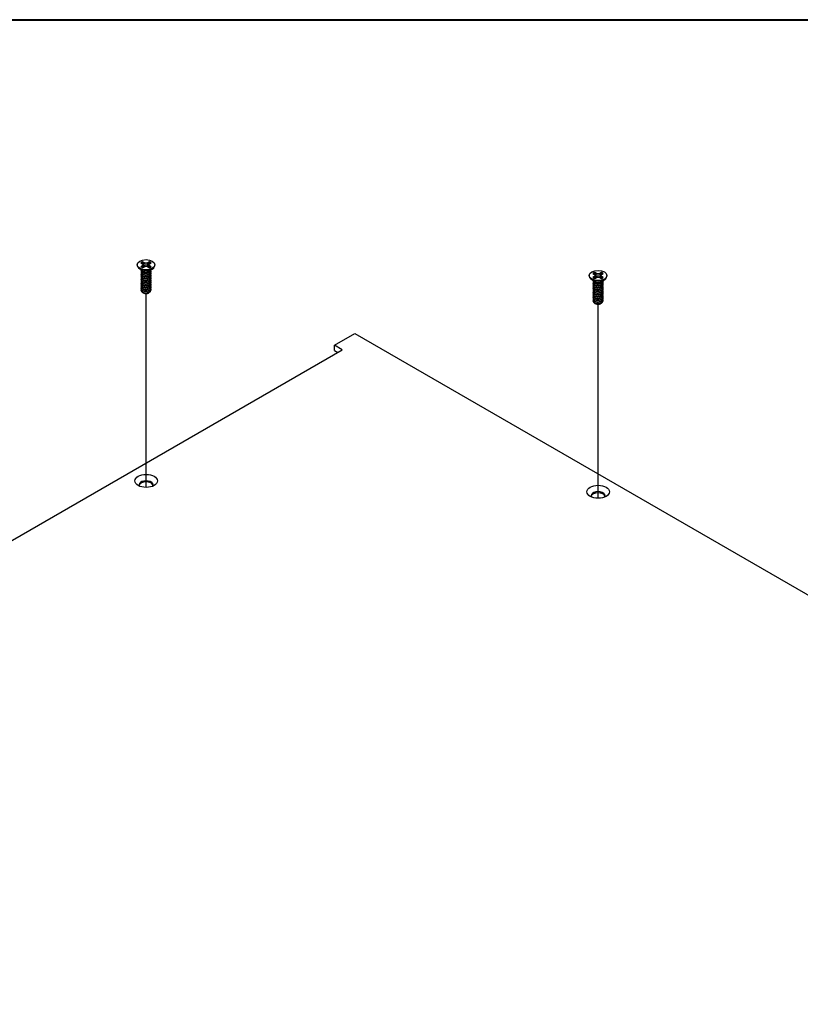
# Model space of a CAD drawing. Header units: millimetres. Extents: x 64 to 1798, y 64 to 1375.
# Tile 59 of 60: x 1439 to 1619, y 1148 to 1375. Entities that reach past the tile are written whole.
import ezdxf

# ---------------------------------------------------------------- set-up
doc = ezdxf.new("R2010")
doc.units = ezdxf.units.MM
doc.header["$LTSCALE"] = 6.666667
for name, color, linetype, lineweight in [('Border (ANSI)', 7, 'Continuous', 40), ('Tweak Trail (ANSI)', 7, 'Continuous', 25), ('Visible (ANSI)', 7, 'Continuous', 25)]:
    doc.layers.add(name, color=color, linetype=linetype, lineweight=lineweight)

# ---------------------------------------------------------------- blocks, each defined once
blk = doc.blocks.new('Borders Default Border')
at = {"layer": 'Border (ANSI)', "flags": 128}
blk.add_lwpolyline([(9.652, 9.652), (9.652, 206.248), (269.748, 206.248), (269.748, 9.652), (9.652, 9.652)], dxfattribs=at)

msp = doc.modelspace()

# ---------------------------------------------------------------- linework, layer by layer
at = {"layer": 'Tweak Trail (ANSI)'}
for p, q in [((1467.8832, 1267.3127), (1467.8832, 1311.9293)), ((1571.9823, 1264.8241), (1571.9823, 1309.4406))]:
    msp.add_line(p, q, dxfattribs=at)
at = {"layer": 'Visible (ANSI)'}
for p, q in [((1467.4887, 1319.0511), (1467.0928, 1319.2797)), ((1468.6764, 1319.2797), (1468.2805, 1319.0511)), ((1465.8526, 1318.588), (1465.8526, 1318.4735)), ((1466.9871, 1317.2299), (1466.2818, 1317.7524)), ((1466.6867, 1319.0452), (1467.0826, 1318.8166)), ((1467.0826, 1318.3595), (1466.6867, 1318.1309)), ((1466.7467, 1317.1888), (1466.7467, 1317.2406)), ((1466.7467, 1316.774), (1466.7467, 1316.8258)), ((1467.1828, 1316.9525), (1467.08, 1317.0119)), ((1467.0826, 1318.8166), (1467.2466, 1318.588)), ((1467.2466, 1318.588), (1467.0826, 1318.3595)), ((1467.1218, 1317.9131), (1467.0826, 1318.3595)), ((1467.0928, 1317.8964), (1467.4887, 1318.125)), ((1467.3121, 1318.023), (1467.2466, 1318.588)), ((1467.4513, 1318.4016), (1467.4887, 1319.0511)), ((1467.8846, 1318.9564), (1467.4887, 1319.0511)), ((1467.4887, 1318.125), (1467.8846, 1318.2197)), ((1468.2805, 1319.0511), (1467.8846, 1318.9564)), ((1467.8846, 1318.2197), (1467.8846, 1318.9564)), ((1467.8846, 1318.2197), (1468.2805, 1318.125)), ((1468.318, 1318.4016), (1468.2805, 1319.0511)), ((1468.2805, 1318.125), (1468.6764, 1317.8964)), ((1468.4571, 1318.023), (1468.5227, 1318.588)), ((1468.5227, 1318.588), (1468.6867, 1318.8166)), ((1468.6867, 1318.3595), (1468.5227, 1318.588)), ((1468.6442, 1316.9859), (1468.6892, 1317.0119)), ((1468.6475, 1317.9131), (1468.6867, 1318.3595)), ((1468.6867, 1318.8166), (1469.0825, 1319.0452)), ((1469.0825, 1318.1309), (1468.6867, 1318.3595)), ((1468.7822, 1317.2299), (1469.4874, 1317.7524)), ((1469.0225, 1317.3962), (1469.0225, 1317.408)), ((1469.0225, 1316.9814), (1469.0225, 1317.0332)), ((1469.9166, 1318.588), (1469.9166, 1318.4735)), ((1466.7467, 1316.3592), (1466.7467, 1316.4111)), ((1466.7467, 1315.9444), (1466.7467, 1315.9963)), ((1466.7467, 1315.5296), (1466.7467, 1315.5815)), ((1466.7467, 1315.1149), (1466.7467, 1315.1667)), ((1466.7467, 1314.7001), (1466.7467, 1314.7519)), ((1469.0225, 1316.5666), (1469.0225, 1316.6184)), ((1469.0225, 1316.1518), (1469.0225, 1316.2037)), ((1469.0225, 1315.737), (1469.0225, 1315.7889)), ((1469.0225, 1315.3223), (1469.0225, 1315.3741)), ((1469.0225, 1314.9075), (1469.0225, 1314.9593)), ((1469.0225, 1314.4927), (1469.0225, 1314.5445)), ((1569.9517, 1316.0994), (1569.9517, 1315.9848)), ((1571.0862, 1314.7412), (1570.381, 1315.2637)), ((1570.7858, 1316.5565), (1571.1817, 1316.3279)), ((1571.1817, 1315.8708), (1570.7858, 1315.6422)), ((1570.8458, 1314.7001), (1570.8458, 1314.7519)), ((1571.1817, 1316.3279), (1571.3457, 1316.0994)), ((1571.3457, 1316.0994), (1571.1817, 1315.8708)), ((1571.2209, 1315.4244), (1571.1817, 1315.8708)), ((1571.5879, 1316.5624), (1571.192, 1316.791)), ((1571.192, 1315.4077), (1571.5879, 1315.6363)), ((1571.4112, 1315.5343), (1571.3457, 1316.0994)), ((1571.5504, 1315.913), (1571.5879, 1316.5624)), ((1571.9837, 1316.4677), (1571.5879, 1316.5624)), ((1571.5879, 1315.6363), (1571.9837, 1315.731)), ((1572.3796, 1316.5624), (1571.9837, 1316.4677)), ((1571.9837, 1315.731), (1571.9837, 1316.4677)), ((1571.9837, 1315.731), (1572.3796, 1315.6363)), ((1572.7755, 1316.791), (1572.3796, 1316.5624)), ((1572.4171, 1315.913), (1572.3796, 1316.5624)), ((1572.3796, 1315.6363), (1572.7755, 1315.4077)), ((1572.5563, 1315.5343), (1572.6218, 1316.0994)), ((1572.6218, 1316.0994), (1572.7858, 1316.3279)), ((1572.7858, 1315.8708), (1572.6218, 1316.0994)), ((1572.7466, 1315.4244), (1572.7858, 1315.8708)), ((1572.7858, 1316.3279), (1573.1817, 1316.5565)), ((1573.1817, 1315.6422), (1572.7858, 1315.8708)), ((1572.8813, 1314.7412), (1573.5865, 1315.2637)), ((1573.1217, 1314.9075), (1573.1217, 1314.9193)), ((1573.1217, 1314.4927), (1573.1217, 1314.5445)), ((1574.0157, 1316.0994), (1574.0157, 1315.9848)), ((1466.7467, 1314.2853), (1466.7467, 1314.3372)), ((1466.7467, 1313.8705), (1466.7467, 1313.9224)), ((1466.7467, 1313.4557), (1466.7467, 1313.5076)), ((1466.7467, 1313.041), (1466.7467, 1313.0928)), ((1466.7467, 1312.6774), (1466.7467, 1312.678)), ((1469.0225, 1314.0779), (1469.0225, 1314.1298)), ((1469.0225, 1313.6631), (1469.0225, 1313.715)), ((1469.0225, 1313.2484), (1469.0225, 1313.3002)), ((1469.0225, 1312.8336), (1469.0225, 1312.8854)), ((1570.8458, 1314.2853), (1570.8458, 1314.3372)), ((1570.8458, 1313.8705), (1570.8458, 1313.9224)), ((1570.8458, 1313.4557), (1570.8458, 1313.5076)), ((1570.8458, 1313.041), (1570.8458, 1313.0928)), ((1570.8458, 1312.6262), (1570.8458, 1312.678)), ((1571.282, 1314.4638), (1571.1791, 1314.5232)), ((1572.7433, 1314.4972), (1572.7884, 1314.5232)), ((1573.1217, 1314.0779), (1573.1217, 1314.1298)), ((1573.1217, 1313.6631), (1573.1217, 1313.715)), ((1573.1217, 1313.2484), (1573.1217, 1313.3002)), ((1573.1217, 1312.8336), (1573.1217, 1312.8854)), ((1573.1217, 1312.4188), (1573.1217, 1312.4706)), ((1467.3494, 1312.0573), (1467.2822, 1312.0961)), ((1468.4198, 1312.0573), (1468.5448, 1312.1295)), ((1570.8458, 1312.2114), (1570.8458, 1312.2633)), ((1570.8458, 1311.7966), (1570.8458, 1311.8485)), ((1570.8458, 1311.3818), (1570.8458, 1311.4337)), ((1570.8458, 1310.9671), (1570.8458, 1311.0189)), ((1570.8458, 1310.5523), (1570.8458, 1310.6041)), ((1570.8458, 1310.1887), (1570.8458, 1310.1893)), ((1573.1217, 1312.004), (1573.1217, 1312.0559)), ((1573.1217, 1311.5892), (1573.1217, 1311.6411)), ((1573.1217, 1311.1745), (1573.1217, 1311.2263)), ((1573.1217, 1310.7597), (1573.1217, 1310.8115)), ((1573.1217, 1310.3449), (1573.1217, 1310.3967)), ((1571.4485, 1309.5686), (1571.3813, 1309.6074)), ((1572.519, 1309.5686), (1572.6439, 1309.6408)), ((1511.2413, 1300.0349), (1515.9829, 1302.7725)), ((1515.9829, 1302.7725), (1750.0586, 1167.6288)), ((1214.4474, 1126.607), (1513.0373, 1298.998)), ((1513.0373, 1298.998), (1511.2413, 1300.0349)), ((1511.2413, 1298.8569), (1511.2413, 1300.0349)), ((1511.2413, 1298.8569), (1512.0172, 1298.409))]:
    msp.add_line(p, q, dxfattribs=at)
for centre, major_axis in [((1467.8846, 1318.588), (-2.032, 0)), ((1571.9837, 1316.0994), (-2.032, 0)), ((1467.8846, 1268.8144), (2.601, 0)), ((1571.9837, 1266.3257), (2.601, 0))]:
    msp.add_ellipse(centre, major_axis=major_axis, ratio=0.57735027, dxfattribs=at)
for centre, major_axis, start_param, end_param in [((1467.8846, 1318.588), (-1.4359, 0), 5.29642922, 5.69914506), ((1467.8846, 1318.4743), (1.3986, 0), 2.15828086, 2.46214233), ((1467.8846, 1318.4743), (1.3986, 0), 0.67945032, 0.98331179), ((1467.8846, 1318.588), (-1.4359, 0), 3.7256329, 4.12834874), ((1467.8846, 1318.4735), (2.032, 0), 3.14159265, 6.28318531), ((1467.8846, 1318.588), (1.4359, 0), 3.7256329, 4.12834874), ((1467.8846, 1317.4764), (-1.1379, 0), 0.11253944, 3.02905321), ((1467.8846, 1317.6337), (-1.1379, 0), 0.66197837, 2.47961428), ((1467.8846, 1318.588), (1.4359, 0), 5.29642922, 5.69914506), ((1571.9837, 1315.9848), (2.032, 0), 3.14159263, 6.28318531), ((1571.9837, 1316.0994), (-1.4359, 0), 5.29642922, 5.69914506), ((1571.9837, 1316.0994), (1.4359, 0), 3.7256329, 4.12834874), ((1571.9837, 1314.9877), (-1.1379, 0), 0.11253944, 3.02905321), ((1571.9837, 1315.9856), (1.3986, 0), 2.15828086, 2.46214233), ((1571.9837, 1315.1451), (-1.1379, 0), 0.66197837, 2.47961428), ((1571.9837, 1315.9856), (1.3986, 0), 0.67945032, 0.98331179), ((1571.9837, 1316.0994), (-1.4359, 0), 3.7256329, 4.12834874), ((1571.9837, 1316.0994), (1.4359, 0), 5.29642922, 5.69914506), ((1467.8846, 1312.6774), (-1.1379, 0), 0, 0.78539816), ((1467.8846, 1312.3663), (-0.7569, 0), 0.78539816, 2.35619449), ((1571.9837, 1310.1887), (-1.1379, 0), 0, 0.78539816), ((1571.9837, 1309.8777), (-0.7569, 0), 0.78539816, 2.35619449), ((1467.8846, 1267.8983), (1.6256, 0), 5.96691699, 9.74104627), ((1467.8846, 1267.6364), (1.6256, 0), 0.13995372, 3.00163893), ((1571.9837, 1265.4096), (1.6256, 0), 5.96691699, 9.74104627), ((1571.9837, 1265.1478), (1.6256, 0), 0.13995372, 3.00163893)]:
    msp.add_ellipse(centre, major_axis=major_axis, ratio=0.57735027, start_param=start_param, end_param=end_param, dxfattribs=at)
for points, weights in [([(1467.1094, 1319.1464), (1467.1012, 1319.2122), (1467.0928, 1319.2797)], [1.01218915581, 1.01172679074, 1.01110160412]), ([(1467.1094, 1319.1464), (1467.3213, 1318.6837), (1467.4513, 1318.4016)], [1.53696783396, 1.9683578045, 2.37346205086]), ([(1468.318, 1318.4016), (1468.448, 1318.6837), (1468.6598, 1319.1464)], [2.37346205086, 1.9683578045, 1.53696783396]), ([(1468.6598, 1319.1464), (1468.668, 1319.2122), (1468.6764, 1319.2797)], [1.01218915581, 1.01172679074, 1.01110160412]), ([(1467.4513, 1318.4016), (1467.5688, 1318.2616), (1467.6603, 1318.166)], [2.07391766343, 2.27571812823, 2.43161931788]), ([(1468.109, 1318.166), (1468.2004, 1318.2616), (1468.318, 1318.4016)], [2.43161931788, 2.27571812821, 2.07391766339]), ([(1468.6892, 1316.931), (1468.9959, 1317.1308), (1469.0207, 1317.4066)], [1, 0.907347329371, 0.942846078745]), ([(1468.6892, 1316.8791), (1469.0225, 1317.0964), (1469.0225, 1317.3962)], [1, 0.900099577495, 0.949184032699]), ([(1468.6892, 1316.5162), (1469.1493, 1316.8161), (1468.9862, 1317.2141)], [1, 0.867144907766, 0.997779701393]), ([(1468.6892, 1316.4644), (1469.0225, 1316.6816), (1469.0225, 1316.9814)], [1, 0.900099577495, 0.949184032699]), ([(1468.6892, 1316.1014), (1469.1493, 1316.4013), (1468.9862, 1316.7993)], [1, 0.867144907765, 0.997779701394]), ([(1468.6892, 1316.0496), (1469.0225, 1316.2668), (1469.0225, 1316.5666)], [1, 0.900099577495, 0.949184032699]), ([(1468.6892, 1315.6867), (1469.1493, 1315.9865), (1468.9862, 1316.3846)], [1, 0.867144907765, 0.997779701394]), ([(1468.6892, 1315.6348), (1469.0225, 1315.852), (1469.0225, 1316.1518)], [1, 0.900099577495, 0.949184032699]), ([(1468.6892, 1315.2719), (1469.1493, 1315.5717), (1468.9862, 1315.9698)], [1, 0.867144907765, 0.997779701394]), ([(1468.6892, 1315.22), (1469.0225, 1315.4372), (1469.0225, 1315.737)], [1, 0.900099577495, 0.949184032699]), ([(1468.6892, 1314.8571), (1469.1493, 1315.1569), (1468.9862, 1315.555)], [1, 0.867144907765, 0.997779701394]), ([(1468.6892, 1314.8052), (1469.0225, 1315.0225), (1469.0225, 1315.3223)], [1, 0.900099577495, 0.949184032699]), ([(1468.6892, 1314.4423), (1469.1493, 1314.7422), (1468.9862, 1315.1402)], [1, 0.867144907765, 0.997779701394]), ([(1468.6892, 1314.3905), (1469.0225, 1314.6077), (1469.0225, 1314.9075)], [1, 0.900099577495, 0.949184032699]), ([(1468.6892, 1314.0275), (1469.1493, 1314.3274), (1468.9862, 1314.7254)], [1, 0.867144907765, 0.997779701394]), ([(1571.2085, 1316.6577), (1571.2004, 1316.7235), (1571.192, 1316.791)], [1.01218915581, 1.01172679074, 1.01110160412]), ([(1571.2085, 1316.6577), (1571.4204, 1316.195), (1571.5504, 1315.913)], [1.53696783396, 1.9683578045, 2.37346205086]), ([(1571.5504, 1315.913), (1571.668, 1315.7729), (1571.7594, 1315.6773)], [2.07391766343, 2.27571812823, 2.43161931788]), ([(1572.2081, 1315.6773), (1572.2995, 1315.7729), (1572.4171, 1315.913)], [2.43161931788, 2.27571812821, 2.07391766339]), ([(1572.4171, 1315.913), (1572.5471, 1316.195), (1572.759, 1316.6577)], [2.37346205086, 1.9683578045, 1.53696783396]), ([(1572.759, 1316.6577), (1572.7671, 1316.7235), (1572.7755, 1316.791)], [1.01218915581, 1.01172679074, 1.01110160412]), ([(1572.7884, 1314.4423), (1573.095, 1314.6422), (1573.1198, 1314.9179)], [1, 0.907347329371, 0.942846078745]), ([(1572.7884, 1314.3905), (1573.1217, 1314.6077), (1573.1217, 1314.9075)], [1, 0.900099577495, 0.949184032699]), ([(1572.7884, 1314.0275), (1573.2485, 1314.3274), (1573.0853, 1314.7254)], [1, 0.867144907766, 0.997779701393]), ([(1468.6892, 1313.9757), (1469.0225, 1314.1929), (1469.0225, 1314.4927)], [1, 0.900099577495, 0.949184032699]), ([(1468.6892, 1313.6128), (1469.1493, 1313.9126), (1468.9862, 1314.3107)], [1, 0.867144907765, 0.997779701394]), ([(1468.6892, 1313.5609), (1469.0225, 1313.7781), (1469.0225, 1314.0779)], [1, 0.900099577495, 0.949184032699]), ([(1468.6892, 1313.198), (1469.1493, 1313.4978), (1468.9862, 1313.8959)], [1, 0.867144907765, 0.997779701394]), ([(1468.6892, 1313.1461), (1469.0225, 1313.3633), (1469.0225, 1313.6631)], [1, 0.900099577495, 0.949184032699]), ([(1468.6892, 1312.7832), (1469.1493, 1313.083), (1468.9862, 1313.4811)], [1, 0.867144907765, 0.997779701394]), ([(1468.6892, 1312.7313), (1469.0225, 1312.9486), (1469.0225, 1313.2484)], [1, 0.900099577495, 0.949184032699]), ([(1468.6892, 1312.3684), (1469.1493, 1312.6683), (1468.9862, 1313.0663)], [1, 0.867144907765, 0.997779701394]), ([(1468.6892, 1312.3166), (1469.0225, 1312.5338), (1469.0225, 1312.8336)], [1, 0.900099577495, 0.949184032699]), ([(1572.7884, 1313.9757), (1573.1217, 1314.1929), (1573.1217, 1314.4927)], [1, 0.900099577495, 0.949184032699]), ([(1572.7884, 1313.6128), (1573.2485, 1313.9126), (1573.0853, 1314.3107)], [1, 0.867144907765, 0.997779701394]), ([(1572.7884, 1313.5609), (1573.1217, 1313.7781), (1573.1217, 1314.0779)], [1, 0.900099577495, 0.949184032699]), ([(1572.7884, 1313.198), (1573.2485, 1313.4978), (1573.0853, 1313.8959)], [1, 0.867144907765, 0.997779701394]), ([(1572.7884, 1313.1461), (1573.1217, 1313.3633), (1573.1217, 1313.6631)], [1, 0.900099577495, 0.949184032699]), ([(1572.7884, 1312.7832), (1573.2485, 1313.083), (1573.0853, 1313.4811)], [1, 0.867144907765, 0.997779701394]), ([(1572.7884, 1312.7313), (1573.1217, 1312.9486), (1573.1217, 1313.2484)], [1, 0.900099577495, 0.949184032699]), ([(1572.7884, 1312.3684), (1573.2485, 1312.6683), (1573.0853, 1313.0663)], [1, 0.867144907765, 0.997779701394]), ([(1572.7884, 1312.3166), (1573.1217, 1312.5338), (1573.1217, 1312.8336)], [1, 0.900099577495, 0.949184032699]), ([(1572.7884, 1311.9536), (1573.2485, 1312.2535), (1573.0853, 1312.6515)], [1, 0.867144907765, 0.997779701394]), ([(1572.7884, 1311.9018), (1573.1217, 1312.119), (1573.1217, 1312.4188)], [1, 0.900099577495, 0.949184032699]), ([(1572.7884, 1311.5388), (1573.2485, 1311.8387), (1573.0853, 1312.2368)], [1, 0.867144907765, 0.997779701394]), ([(1572.7884, 1311.487), (1573.1217, 1311.7042), (1573.1217, 1312.004)], [1, 0.900099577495, 0.949184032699]), ([(1572.7884, 1311.1241), (1573.2485, 1311.4239), (1573.0853, 1311.822)], [1, 0.867144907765, 0.997779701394]), ([(1572.7884, 1311.0722), (1573.1217, 1311.2894), (1573.1217, 1311.5892)], [1, 0.900099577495, 0.949184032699]), ([(1572.7884, 1310.7093), (1573.2485, 1311.0091), (1573.0853, 1311.4072)], [1, 0.867144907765, 0.997779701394]), ([(1572.7884, 1310.6574), (1573.1217, 1310.8747), (1573.1217, 1311.1745)], [1, 0.900099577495, 0.949184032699]), ([(1572.7884, 1310.2945), (1573.2485, 1310.5944), (1573.0853, 1310.9924)], [1, 0.867144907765, 0.997779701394]), ([(1572.7884, 1310.2427), (1573.1217, 1310.4599), (1573.1217, 1310.7597)], [1, 0.900099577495, 0.949184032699]), ([(1572.7884, 1309.8797), (1573.2485, 1310.1796), (1573.0853, 1310.5776)], [1, 0.867144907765, 0.997779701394]), ([(1572.7884, 1309.8279), (1573.1217, 1310.0451), (1573.1217, 1310.3449)], [1, 0.900099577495, 0.949184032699])]:
    msp.add_rational_spline(points, weights, degree=2, dxfattribs=at)
for points, weights, knots in [([(1466.7673, 1317.352), (1466.7177, 1317.2195), (1466.7855, 1317.0872), (1466.9555, 1316.7554), (1467.5901, 1316.6918), (1468.2247, 1316.6282), (1468.6892, 1316.931)], [0.934199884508, 0.941930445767, 1, 0.866025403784, 1, 0.866025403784, 1], [0.7871516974, 0.7871516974, 0.7871516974, 0.7916666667, 0.7916666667, 0.8020833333, 0.8020833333, 0.8125, 0.8125, 0.8125]), ([(1466.7467, 1317.1888), (1466.7467, 1317.1111), (1466.7855, 1317.0354), (1466.9555, 1316.7036), (1467.5901, 1316.64), (1468.2247, 1316.5764), (1468.6892, 1316.8791)], [0.949184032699, 0.965925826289, 1, 0.866025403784, 1, 0.866025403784, 1], [0.7265173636, 0.7265173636, 0.7265173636, 0.7291666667, 0.7291666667, 0.7395833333, 0.7395833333, 0.75, 0.75, 0.75]), ([(1466.8018, 1317.0065), (1466.6985, 1316.8422), (1466.7855, 1316.6725), (1466.9555, 1316.3407), (1467.5901, 1316.277), (1468.2247, 1316.2134), (1468.6892, 1316.5162)], [0.933615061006, 0.926660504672, 1, 0.866025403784, 1, 0.866025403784, 1], [0.7234644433, 0.7234644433, 0.7234644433, 0.7291666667, 0.7291666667, 0.7395833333, 0.7395833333, 0.75, 0.75, 0.75]), ([(1466.7467, 1316.774), (1466.7467, 1316.6963), (1466.7855, 1316.6206), (1466.9555, 1316.2888), (1467.5901, 1316.2252), (1468.2247, 1316.1616), (1468.6892, 1316.4644)], [0.949184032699, 0.965925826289, 1, 0.866025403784, 1, 0.866025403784, 1], [0.6640173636, 0.6640173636, 0.6640173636, 0.6666666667, 0.6666666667, 0.6770833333, 0.6770833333, 0.6875, 0.6875, 0.6875]), ([(1466.8018, 1316.5917), (1466.6985, 1316.4274), (1466.7855, 1316.2577), (1466.9555, 1315.9259), (1467.5901, 1315.8623), (1468.2247, 1315.7987), (1468.6892, 1316.1014)], [0.933615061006, 0.926660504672, 1, 0.866025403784, 1, 0.866025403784, 1], [0.6609644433, 0.6609644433, 0.6609644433, 0.6666666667, 0.6666666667, 0.6770833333, 0.6770833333, 0.6875, 0.6875, 0.6875]), ([(1466.7467, 1316.3592), (1466.7467, 1316.2815), (1466.7855, 1316.2058), (1466.9555, 1315.874), (1467.5901, 1315.8104), (1468.2247, 1315.7468), (1468.6892, 1316.0496)], [0.949184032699, 0.965925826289, 1, 0.866025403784, 1, 0.866025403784, 1], [0.6015173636, 0.6015173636, 0.6015173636, 0.6041666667, 0.6041666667, 0.6145833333, 0.6145833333, 0.625, 0.625, 0.625]), ([(1466.8018, 1316.1769), (1466.6985, 1316.0127), (1466.7855, 1315.8429), (1466.9555, 1315.5111), (1467.5901, 1315.4475), (1468.2247, 1315.3839), (1468.6892, 1315.6867)], [0.933615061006, 0.926660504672, 1, 0.866025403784, 1, 0.866025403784, 1], [0.5984644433, 0.5984644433, 0.5984644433, 0.6041666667, 0.6041666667, 0.6145833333, 0.6145833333, 0.625, 0.625, 0.625]), ([(1466.7467, 1315.9444), (1466.7467, 1315.8667), (1466.7855, 1315.7911), (1466.9555, 1315.4592), (1467.5901, 1315.3956), (1468.2247, 1315.332), (1468.6892, 1315.6348)], [0.949184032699, 0.965925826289, 1, 0.866025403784, 1, 0.866025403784, 1], [0.5390173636, 0.5390173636, 0.5390173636, 0.5416666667, 0.5416666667, 0.5520833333, 0.5520833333, 0.5625, 0.5625, 0.5625]), ([(1466.8018, 1315.7621), (1466.6985, 1315.5979), (1466.7855, 1315.4281), (1466.9555, 1315.0963), (1467.5901, 1315.0327), (1468.2247, 1314.9691), (1468.6892, 1315.2719)], [0.933615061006, 0.926660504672, 1, 0.866025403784, 1, 0.866025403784, 1], [0.5359644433, 0.5359644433, 0.5359644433, 0.5416666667, 0.5416666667, 0.5520833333, 0.5520833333, 0.5625, 0.5625, 0.5625]), ([(1466.7467, 1315.5296), (1466.7467, 1315.4519), (1466.7855, 1315.3763), (1466.9555, 1315.0445), (1467.5901, 1314.9809), (1468.2247, 1314.9172), (1468.6892, 1315.22)], [0.949184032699, 0.965925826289, 1, 0.866025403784, 1, 0.866025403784, 1], [0.4765173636, 0.4765173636, 0.4765173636, 0.4791666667, 0.4791666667, 0.4895833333, 0.4895833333, 0.5, 0.5, 0.5]), ([(1466.8018, 1315.3474), (1466.6985, 1315.1831), (1466.7855, 1315.0133), (1466.9555, 1314.6815), (1467.5901, 1314.6179), (1468.2247, 1314.5543), (1468.6892, 1314.8571)], [0.933615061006, 0.926660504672, 1, 0.866025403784, 1, 0.866025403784, 1], [0.4734644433, 0.4734644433, 0.4734644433, 0.4791666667, 0.4791666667, 0.4895833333, 0.4895833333, 0.5, 0.5, 0.5]), ([(1466.7467, 1315.1149), (1466.7467, 1315.0372), (1466.7855, 1314.9615), (1466.9555, 1314.6297), (1467.5901, 1314.5661), (1468.2247, 1314.5025), (1468.6892, 1314.8052)], [0.949184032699, 0.965925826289, 1, 0.866025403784, 1, 0.866025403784, 1], [0.4140173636, 0.4140173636, 0.4140173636, 0.4166666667, 0.4166666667, 0.4270833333, 0.4270833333, 0.4375, 0.4375, 0.4375]), ([(1466.8018, 1314.9326), (1466.6985, 1314.7683), (1466.7855, 1314.5986), (1466.9555, 1314.2667), (1467.5901, 1314.2031), (1468.2247, 1314.1395), (1468.6892, 1314.4423)], [0.933615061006, 0.926660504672, 1, 0.866025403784, 1, 0.866025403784, 1], [0.4109644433, 0.4109644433, 0.4109644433, 0.4166666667, 0.4166666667, 0.4270833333, 0.4270833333, 0.4375, 0.4375, 0.4375]), ([(1466.7467, 1314.7001), (1466.7467, 1314.6224), (1466.7855, 1314.5467), (1466.9555, 1314.2149), (1467.5901, 1314.1513), (1468.2247, 1314.0877), (1468.6892, 1314.3905)], [0.949184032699, 0.965925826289, 1, 0.866025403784, 1, 0.866025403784, 1], [0.3515173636, 0.3515173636, 0.3515173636, 0.3541666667, 0.3541666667, 0.3645833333, 0.3645833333, 0.375, 0.375, 0.375]), ([(1467.4913, 1316.6525), (1467.5802, 1316.6318), (1467.6791, 1316.6242), (1467.8748, 1316.6092), (1468.0717, 1316.6544)], [0.949876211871, 0.966622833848, 1, 0.936018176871, 0.933147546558], [0.73698822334, 0.73698822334, 0.73698822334, 0.73958333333, 0.73958333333, 0.74455798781, 0.74455798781, 0.74455798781]), ([(1467.4913, 1316.2377), (1467.5802, 1316.217), (1467.6791, 1316.2095), (1467.8748, 1316.1945), (1468.0717, 1316.2396)], [0.949876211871, 0.966622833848, 1, 0.936018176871, 0.933147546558], [0.67448822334, 0.67448822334, 0.67448822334, 0.67708333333, 0.67708333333, 0.68205798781, 0.68205798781, 0.68205798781]), ([(1467.4913, 1315.8229), (1467.5802, 1315.8023), (1467.6791, 1315.7947), (1467.8748, 1315.7797), (1468.0717, 1315.8249)], [0.949876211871, 0.966622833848, 1, 0.936018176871, 0.933147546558], [0.61198822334, 0.61198822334, 0.61198822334, 0.61458333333, 0.61458333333, 0.61955798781, 0.61955798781, 0.61955798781]), ([(1467.4913, 1315.4082), (1467.5802, 1315.3875), (1467.6791, 1315.3799), (1467.8748, 1315.3649), (1468.0717, 1315.4101)], [0.949876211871, 0.966622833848, 1, 0.936018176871, 0.933147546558], [0.54948822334, 0.54948822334, 0.54948822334, 0.55208333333, 0.55208333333, 0.55705798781, 0.55705798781, 0.55705798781]), ([(1467.4913, 1314.9934), (1467.5802, 1314.9727), (1467.6791, 1314.9651), (1467.8748, 1314.9501), (1468.0717, 1314.9953)], [0.94987621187, 0.966622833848, 1, 0.936018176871, 0.933147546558], [0.48698822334, 0.48698822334, 0.48698822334, 0.48958333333, 0.48958333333, 0.49455798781, 0.49455798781, 0.49455798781]), ([(1467.4913, 1314.5786), (1467.5802, 1314.5579), (1467.6791, 1314.5503), (1467.8748, 1314.5353), (1468.0717, 1314.5805)], [0.949876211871, 0.966622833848, 1, 0.936018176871, 0.933147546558], [0.42448822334, 0.42448822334, 0.42448822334, 0.42708333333, 0.42708333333, 0.43205798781, 0.43205798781, 0.43205798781]), ([(1570.8664, 1314.8634), (1570.8168, 1314.7308), (1570.8846, 1314.5986), (1571.0546, 1314.2667), (1571.6892, 1314.2031), (1572.3238, 1314.1395), (1572.7884, 1314.4423)], [0.934199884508, 0.941930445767, 1, 0.866025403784, 1, 0.866025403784, 1], [0.7871516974, 0.7871516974, 0.7871516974, 0.7916666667, 0.7916666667, 0.8020833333, 0.8020833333, 0.8125, 0.8125, 0.8125]), ([(1570.8458, 1314.7001), (1570.8458, 1314.6224), (1570.8846, 1314.5467), (1571.0546, 1314.2149), (1571.6892, 1314.1513), (1572.3238, 1314.0877), (1572.7884, 1314.3905)], [0.949184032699, 0.965925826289, 1, 0.866025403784, 1, 0.866025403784, 1], [0.7265173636, 0.7265173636, 0.7265173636, 0.7291666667, 0.7291666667, 0.7395833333, 0.7395833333, 0.75, 0.75, 0.75]), ([(1466.8018, 1314.5178), (1466.6985, 1314.3535), (1466.7855, 1314.1838), (1466.9555, 1313.852), (1467.5901, 1313.7884), (1468.2247, 1313.7248), (1468.6892, 1314.0275)], [0.933615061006, 0.926660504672, 1, 0.866025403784, 1, 0.866025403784, 1], [0.3484644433, 0.3484644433, 0.3484644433, 0.3541666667, 0.3541666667, 0.3645833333, 0.3645833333, 0.375, 0.375, 0.375]), ([(1466.7467, 1314.2853), (1466.7467, 1314.2076), (1466.7855, 1314.1319), (1466.9555, 1313.8001), (1467.5901, 1313.7365), (1468.2247, 1313.6729), (1468.6892, 1313.9757)], [0.949184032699, 0.965925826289, 1, 0.866025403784, 1, 0.866025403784, 1], [0.2890173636, 0.2890173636, 0.2890173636, 0.2916666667, 0.2916666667, 0.3020833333, 0.3020833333, 0.3125, 0.3125, 0.3125]), ([(1466.8018, 1314.103), (1466.6985, 1313.9388), (1466.7855, 1313.769), (1466.9555, 1313.4372), (1467.5901, 1313.3736), (1468.2247, 1313.31), (1468.6892, 1313.6128)], [0.933615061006, 0.926660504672, 1, 0.866025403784, 1, 0.866025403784, 1], [0.2859644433, 0.2859644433, 0.2859644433, 0.2916666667, 0.2916666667, 0.3020833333, 0.3020833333, 0.3125, 0.3125, 0.3125]), ([(1466.7467, 1313.8705), (1466.7467, 1313.7928), (1466.7855, 1313.7172), (1466.9555, 1313.3853), (1467.5901, 1313.3217), (1468.2247, 1313.2581), (1468.6892, 1313.5609)], [0.949184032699, 0.965925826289, 1, 0.866025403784, 1, 0.866025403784, 1], [0.2265173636, 0.2265173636, 0.2265173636, 0.2291666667, 0.2291666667, 0.2395833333, 0.2395833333, 0.25, 0.25, 0.25]), ([(1466.8018, 1313.6882), (1466.6985, 1313.524), (1466.7855, 1313.3542), (1466.9555, 1313.0224), (1467.5901, 1312.9588), (1468.2247, 1312.8952), (1468.6892, 1313.198)], [0.933615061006, 0.926660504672, 1, 0.866025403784, 1, 0.866025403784, 1], [0.2234644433, 0.2234644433, 0.2234644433, 0.2291666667, 0.2291666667, 0.2395833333, 0.2395833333, 0.25, 0.25, 0.25]), ([(1466.7467, 1313.4557), (1466.7467, 1313.378), (1466.7855, 1313.3024), (1466.9555, 1312.9706), (1467.5901, 1312.907), (1468.2247, 1312.8433), (1468.6892, 1313.1461)], [0.949184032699, 0.965925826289, 1, 0.866025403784, 1, 0.866025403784, 1], [0.1640173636, 0.1640173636, 0.1640173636, 0.1666666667, 0.1666666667, 0.1770833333, 0.1770833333, 0.1875, 0.1875, 0.1875]), ([(1466.8018, 1313.2735), (1466.6985, 1313.1092), (1466.7855, 1312.9394), (1466.9555, 1312.6076), (1467.5901, 1312.544), (1468.2247, 1312.4804), (1468.6892, 1312.7832)], [0.933615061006, 0.926660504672, 1, 0.866025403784, 1, 0.866025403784, 1], [0.1609644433, 0.1609644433, 0.1609644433, 0.1666666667, 0.1666666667, 0.1770833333, 0.1770833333, 0.1875, 0.1875, 0.1875]), ([(1466.7467, 1313.041), (1466.7467, 1312.9633), (1466.7855, 1312.8876), (1466.9555, 1312.5558), (1467.5901, 1312.4922), (1468.2247, 1312.4286), (1468.6892, 1312.7313)], [0.949184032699, 0.965925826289, 1, 0.866025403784, 1, 0.866025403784, 1], [0.1015173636, 0.1015173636, 0.1015173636, 0.1041666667, 0.1041666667, 0.1145833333, 0.1145833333, 0.125, 0.125, 0.125]), ([(1466.7467, 1312.6834), (1466.7453, 1312.603), (1466.7855, 1312.5247), (1466.9555, 1312.1928), (1467.5901, 1312.1292), (1468.2247, 1312.0656), (1468.6892, 1312.3684)], [0.948065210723, 0.96476686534, 1, 0.866025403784, 1, 0.866025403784, 1], [0.1014272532, 0.1014272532, 0.1014272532, 0.1041666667, 0.1041666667, 0.1145833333, 0.1145833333, 0.125, 0.125, 0.125]), ([(1467.08, 1312.2129), (1467.2956, 1312.1069), (1467.5901, 1312.0774), (1468.2247, 1312.0138), (1468.6892, 1312.3166)], [0.933012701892, 0.933012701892, 1, 0.866025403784, 1], [0.046875, 0.046875, 0.046875, 0.0520833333, 0.0520833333, 0.0625, 0.0625, 0.0625]), ([(1467.4913, 1314.1638), (1467.5802, 1314.1431), (1467.6791, 1314.1356), (1467.8748, 1314.1206), (1468.0717, 1314.1657)], [0.949876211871, 0.966622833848, 1, 0.936018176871, 0.933147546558], [0.36198822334, 0.36198822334, 0.36198822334, 0.36458333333, 0.36458333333, 0.36955798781, 0.36955798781, 0.36955798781]), ([(1467.4913, 1313.749), (1467.5802, 1313.7284), (1467.6791, 1313.7208), (1467.8748, 1313.7058), (1468.0717, 1313.751)], [0.94987621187, 0.966622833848, 1, 0.936018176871, 0.933147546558], [0.29948822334, 0.29948822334, 0.29948822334, 0.30208333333, 0.30208333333, 0.30705798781, 0.30705798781, 0.30705798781]), ([(1467.4913, 1313.3343), (1467.5802, 1313.3136), (1467.6791, 1313.306), (1467.8748, 1313.291), (1468.0717, 1313.3362)], [0.94987621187, 0.966622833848, 1, 0.936018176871, 0.933147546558], [0.23698822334, 0.23698822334, 0.23698822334, 0.23958333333, 0.23958333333, 0.24455798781, 0.24455798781, 0.24455798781]), ([(1467.4913, 1312.9195), (1467.5802, 1312.8988), (1467.6791, 1312.8912), (1467.8748, 1312.8762), (1468.0717, 1312.9214)], [0.94987621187, 0.966622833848, 1, 0.936018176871, 0.933147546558], [0.17448822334, 0.17448822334, 0.17448822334, 0.17708333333, 0.17708333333, 0.18205798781, 0.18205798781, 0.18205798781]), ([(1467.4913, 1312.5047), (1467.5802, 1312.484), (1467.6791, 1312.4764), (1467.8748, 1312.4614), (1468.0717, 1312.5066)], [0.94987621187, 0.966622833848, 1, 0.936018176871, 0.933147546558], [0.11198822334, 0.11198822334, 0.11198822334, 0.11458333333, 0.11458333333, 0.11955798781, 0.11955798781, 0.11955798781]), ([(1570.901, 1314.5178), (1570.7976, 1314.3535), (1570.8846, 1314.1838), (1571.0546, 1313.852), (1571.6892, 1313.7884), (1572.3238, 1313.7248), (1572.7884, 1314.0275)], [0.933615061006, 0.926660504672, 1, 0.866025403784, 1, 0.866025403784, 1], [0.7234644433, 0.7234644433, 0.7234644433, 0.7291666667, 0.7291666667, 0.7395833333, 0.7395833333, 0.75, 0.75, 0.75]), ([(1570.8458, 1314.2853), (1570.8458, 1314.2076), (1570.8846, 1314.1319), (1571.0546, 1313.8001), (1571.6892, 1313.7365), (1572.3238, 1313.6729), (1572.7884, 1313.9757)], [0.949184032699, 0.965925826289, 1, 0.866025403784, 1, 0.866025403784, 1], [0.6640173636, 0.6640173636, 0.6640173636, 0.6666666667, 0.6666666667, 0.6770833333, 0.6770833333, 0.6875, 0.6875, 0.6875]), ([(1570.901, 1314.103), (1570.7976, 1313.9388), (1570.8846, 1313.769), (1571.0546, 1313.4372), (1571.6892, 1313.3736), (1572.3238, 1313.31), (1572.7884, 1313.6128)], [0.933615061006, 0.926660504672, 1, 0.866025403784, 1, 0.866025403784, 1], [0.6609644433, 0.6609644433, 0.6609644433, 0.6666666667, 0.6666666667, 0.6770833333, 0.6770833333, 0.6875, 0.6875, 0.6875]), ([(1570.8458, 1313.8705), (1570.8458, 1313.7928), (1570.8846, 1313.7172), (1571.0546, 1313.3853), (1571.6892, 1313.3217), (1572.3238, 1313.2581), (1572.7884, 1313.5609)], [0.949184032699, 0.965925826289, 1, 0.866025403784, 1, 0.866025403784, 1], [0.6015173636, 0.6015173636, 0.6015173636, 0.6041666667, 0.6041666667, 0.6145833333, 0.6145833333, 0.625, 0.625, 0.625]), ([(1570.901, 1313.6882), (1570.7976, 1313.524), (1570.8846, 1313.3542), (1571.0546, 1313.0224), (1571.6892, 1312.9588), (1572.3238, 1312.8952), (1572.7884, 1313.198)], [0.933615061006, 0.926660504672, 1, 0.866025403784, 1, 0.866025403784, 1], [0.5984644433, 0.5984644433, 0.5984644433, 0.6041666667, 0.6041666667, 0.6145833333, 0.6145833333, 0.625, 0.625, 0.625]), ([(1570.8458, 1313.4557), (1570.8458, 1313.378), (1570.8846, 1313.3024), (1571.0546, 1312.9706), (1571.6892, 1312.907), (1572.3238, 1312.8433), (1572.7884, 1313.1461)], [0.949184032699, 0.965925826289, 1, 0.866025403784, 1, 0.866025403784, 1], [0.5390173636, 0.5390173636, 0.5390173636, 0.5416666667, 0.5416666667, 0.5520833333, 0.5520833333, 0.5625, 0.5625, 0.5625]), ([(1570.901, 1313.2735), (1570.7976, 1313.1092), (1570.8846, 1312.9394), (1571.0546, 1312.6076), (1571.6892, 1312.544), (1572.3238, 1312.4804), (1572.7884, 1312.7832)], [0.933615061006, 0.926660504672, 1, 0.866025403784, 1, 0.866025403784, 1], [0.5359644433, 0.5359644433, 0.5359644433, 0.5416666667, 0.5416666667, 0.5520833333, 0.5520833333, 0.5625, 0.5625, 0.5625]), ([(1570.8458, 1313.041), (1570.8458, 1312.9633), (1570.8846, 1312.8876), (1571.0546, 1312.5558), (1571.6892, 1312.4922), (1572.3238, 1312.4286), (1572.7884, 1312.7313)], [0.949184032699, 0.965925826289, 1, 0.866025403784, 1, 0.866025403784, 1], [0.4765173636, 0.4765173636, 0.4765173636, 0.4791666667, 0.4791666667, 0.4895833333, 0.4895833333, 0.5, 0.5, 0.5]), ([(1570.901, 1312.8587), (1570.7976, 1312.6944), (1570.8846, 1312.5247), (1571.0546, 1312.1928), (1571.6892, 1312.1292), (1572.3238, 1312.0656), (1572.7884, 1312.3684)], [0.933615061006, 0.926660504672, 1, 0.866025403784, 1, 0.866025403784, 1], [0.4734644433, 0.4734644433, 0.4734644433, 0.4791666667, 0.4791666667, 0.4895833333, 0.4895833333, 0.5, 0.5, 0.5]), ([(1570.8458, 1312.6262), (1570.8458, 1312.5485), (1570.8846, 1312.4728), (1571.0546, 1312.141), (1571.6892, 1312.0774), (1572.3238, 1312.0138), (1572.7884, 1312.3166)], [0.949184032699, 0.965925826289, 1, 0.866025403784, 1, 0.866025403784, 1], [0.4140173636, 0.4140173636, 0.4140173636, 0.4166666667, 0.4166666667, 0.4270833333, 0.4270833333, 0.4375, 0.4375, 0.4375]), ([(1570.901, 1312.4439), (1570.7976, 1312.2796), (1570.8846, 1312.1099), (1571.0546, 1311.7781), (1571.6892, 1311.7145), (1572.3238, 1311.6509), (1572.7884, 1311.9536)], [0.933615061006, 0.926660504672, 1, 0.866025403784, 1, 0.866025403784, 1], [0.4109644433, 0.4109644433, 0.4109644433, 0.4166666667, 0.4166666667, 0.4270833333, 0.4270833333, 0.4375, 0.4375, 0.4375]), ([(1571.5904, 1314.1638), (1571.6793, 1314.1431), (1571.7782, 1314.1356), (1571.9739, 1314.1206), (1572.1708, 1314.1657)], [0.949876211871, 0.966622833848, 1, 0.936018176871, 0.933147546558], [0.73698822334, 0.73698822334, 0.73698822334, 0.73958333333, 0.73958333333, 0.74455798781, 0.74455798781, 0.74455798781]), ([(1571.5904, 1313.749), (1571.6793, 1313.7284), (1571.7782, 1313.7208), (1571.9739, 1313.7058), (1572.1708, 1313.751)], [0.949876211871, 0.966622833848, 1, 0.936018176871, 0.933147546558], [0.67448822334, 0.67448822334, 0.67448822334, 0.67708333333, 0.67708333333, 0.68205798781, 0.68205798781, 0.68205798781]), ([(1571.5904, 1313.3343), (1571.6793, 1313.3136), (1571.7782, 1313.306), (1571.9739, 1313.291), (1572.1708, 1313.3362)], [0.949876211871, 0.966622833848, 1, 0.936018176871, 0.933147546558], [0.61198822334, 0.61198822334, 0.61198822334, 0.61458333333, 0.61458333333, 0.61955798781, 0.61955798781, 0.61955798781]), ([(1571.5904, 1312.9195), (1571.6793, 1312.8988), (1571.7782, 1312.8912), (1571.9739, 1312.8762), (1572.1708, 1312.9214)], [0.949876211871, 0.966622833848, 1, 0.936018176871, 0.933147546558], [0.54948822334, 0.54948822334, 0.54948822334, 0.55208333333, 0.55208333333, 0.55705798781, 0.55705798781, 0.55705798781]), ([(1571.5904, 1312.5047), (1571.6793, 1312.484), (1571.7782, 1312.4764), (1571.9739, 1312.4614), (1572.1708, 1312.5066)], [0.94987621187, 0.966622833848, 1, 0.936018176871, 0.933147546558], [0.48698822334, 0.48698822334, 0.48698822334, 0.48958333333, 0.48958333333, 0.49455798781, 0.49455798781, 0.49455798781]), ([(1467.4913, 1312.0899), (1467.5802, 1312.0692), (1467.6791, 1312.0617), (1467.8748, 1312.0467), (1468.0717, 1312.0918)], [0.94987621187, 0.966622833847, 1, 0.936018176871, 0.933147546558], [0.04948822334, 0.04948822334, 0.04948822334, 0.05208333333, 0.05208333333, 0.05705798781, 0.05705798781, 0.05705798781]), ([(1570.8458, 1312.2114), (1570.8458, 1312.1337), (1570.8846, 1312.058), (1571.0546, 1311.7262), (1571.6892, 1311.6626), (1572.3238, 1311.599), (1572.7884, 1311.9018)], [0.949184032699, 0.965925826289, 1, 0.866025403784, 1, 0.866025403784, 1], [0.3515173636, 0.3515173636, 0.3515173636, 0.3541666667, 0.3541666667, 0.3645833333, 0.3645833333, 0.375, 0.375, 0.375]), ([(1570.901, 1312.0291), (1570.7976, 1311.8649), (1570.8846, 1311.6951), (1571.0546, 1311.3633), (1571.6892, 1311.2997), (1572.3238, 1311.2361), (1572.7884, 1311.5388)], [0.933615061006, 0.926660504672, 1, 0.866025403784, 1, 0.866025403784, 1], [0.3484644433, 0.3484644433, 0.3484644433, 0.3541666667, 0.3541666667, 0.3645833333, 0.3645833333, 0.375, 0.375, 0.375]), ([(1570.8458, 1311.7966), (1570.8458, 1311.7189), (1570.8846, 1311.6433), (1571.0546, 1311.3114), (1571.6892, 1311.2478), (1572.3238, 1311.1842), (1572.7884, 1311.487)], [0.949184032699, 0.965925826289, 1, 0.866025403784, 1, 0.866025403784, 1], [0.2890173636, 0.2890173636, 0.2890173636, 0.2916666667, 0.2916666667, 0.3020833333, 0.3020833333, 0.3125, 0.3125, 0.3125]), ([(1570.901, 1311.6143), (1570.7976, 1311.4501), (1570.8846, 1311.2803), (1571.0546, 1310.9485), (1571.6892, 1310.8849), (1572.3238, 1310.8213), (1572.7884, 1311.1241)], [0.933615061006, 0.926660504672, 1, 0.866025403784, 1, 0.866025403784, 1], [0.2859644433, 0.2859644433, 0.2859644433, 0.2916666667, 0.2916666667, 0.3020833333, 0.3020833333, 0.3125, 0.3125, 0.3125]), ([(1570.8458, 1311.3818), (1570.8458, 1311.3041), (1570.8846, 1311.2285), (1571.0546, 1310.8967), (1571.6892, 1310.8331), (1572.3238, 1310.7694), (1572.7884, 1311.0722)], [0.949184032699, 0.965925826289, 1, 0.866025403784, 1, 0.866025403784, 1], [0.2265173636, 0.2265173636, 0.2265173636, 0.2291666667, 0.2291666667, 0.2395833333, 0.2395833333, 0.25, 0.25, 0.25]), ([(1570.901, 1311.1996), (1570.7976, 1311.0353), (1570.8846, 1310.8655), (1571.0546, 1310.5337), (1571.6892, 1310.4701), (1572.3238, 1310.4065), (1572.7884, 1310.7093)], [0.933615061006, 0.926660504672, 1, 0.866025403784, 1, 0.866025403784, 1], [0.2234644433, 0.2234644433, 0.2234644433, 0.2291666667, 0.2291666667, 0.2395833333, 0.2395833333, 0.25, 0.25, 0.25]), ([(1570.8458, 1310.9671), (1570.8458, 1310.8894), (1570.8846, 1310.8137), (1571.0546, 1310.4819), (1571.6892, 1310.4183), (1572.3238, 1310.3547), (1572.7884, 1310.6574)], [0.949184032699, 0.965925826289, 1, 0.866025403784, 1, 0.866025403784, 1], [0.1640173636, 0.1640173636, 0.1640173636, 0.1666666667, 0.1666666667, 0.1770833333, 0.1770833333, 0.1875, 0.1875, 0.1875]), ([(1570.901, 1310.7848), (1570.7976, 1310.6205), (1570.8846, 1310.4508), (1571.0546, 1310.1189), (1571.6892, 1310.0553), (1572.3238, 1309.9917), (1572.7884, 1310.2945)], [0.933615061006, 0.926660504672, 1, 0.866025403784, 1, 0.866025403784, 1], [0.1609644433, 0.1609644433, 0.1609644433, 0.1666666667, 0.1666666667, 0.1770833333, 0.1770833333, 0.1875, 0.1875, 0.1875]), ([(1570.8458, 1310.5523), (1570.8458, 1310.4746), (1570.8846, 1310.3989), (1571.0546, 1310.0671), (1571.6892, 1310.0035), (1572.3238, 1309.9399), (1572.7884, 1310.2427)], [0.949184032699, 0.965925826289, 1, 0.866025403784, 1, 0.866025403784, 1], [0.1015173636, 0.1015173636, 0.1015173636, 0.1041666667, 0.1041666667, 0.1145833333, 0.1145833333, 0.125, 0.125, 0.125]), ([(1570.8459, 1310.1947), (1570.8445, 1310.1143), (1570.8846, 1310.036), (1571.0546, 1309.7042), (1571.6892, 1309.6406), (1572.3238, 1309.577), (1572.7884, 1309.8797)], [0.948065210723, 0.96476686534, 1, 0.866025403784, 1, 0.866025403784, 1], [0.1014272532, 0.1014272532, 0.1014272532, 0.1041666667, 0.1041666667, 0.1145833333, 0.1145833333, 0.125, 0.125, 0.125]), ([(1571.5904, 1312.0899), (1571.6793, 1312.0692), (1571.7782, 1312.0617), (1571.9739, 1312.0467), (1572.1708, 1312.0918)], [0.949876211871, 0.966622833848, 1, 0.936018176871, 0.933147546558], [0.42448822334, 0.42448822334, 0.42448822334, 0.42708333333, 0.42708333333, 0.43205798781, 0.43205798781, 0.43205798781]), ([(1571.5904, 1311.6751), (1571.6793, 1311.6545), (1571.7782, 1311.6469), (1571.9739, 1311.6319), (1572.1708, 1311.6771)], [0.949876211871, 0.966622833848, 1, 0.936018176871, 0.933147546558], [0.36198822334, 0.36198822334, 0.36198822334, 0.36458333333, 0.36458333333, 0.36955798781, 0.36955798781, 0.36955798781]), ([(1571.5904, 1311.2604), (1571.6793, 1311.2397), (1571.7782, 1311.2321), (1571.9739, 1311.2171), (1572.1708, 1311.2623)], [0.94987621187, 0.966622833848, 1, 0.936018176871, 0.933147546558], [0.29948822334, 0.29948822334, 0.29948822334, 0.30208333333, 0.30208333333, 0.30705798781, 0.30705798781, 0.30705798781]), ([(1571.5904, 1310.8456), (1571.6793, 1310.8249), (1571.7782, 1310.8173), (1571.9739, 1310.8023), (1572.1708, 1310.8475)], [0.94987621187, 0.966622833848, 1, 0.936018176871, 0.933147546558], [0.23698822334, 0.23698822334, 0.23698822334, 0.23958333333, 0.23958333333, 0.24455798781, 0.24455798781, 0.24455798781]), ([(1571.5904, 1310.4308), (1571.6793, 1310.4101), (1571.7782, 1310.4025), (1571.9739, 1310.3875), (1572.1708, 1310.4327)], [0.94987621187, 0.966622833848, 1, 0.936018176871, 0.933147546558], [0.17448822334, 0.17448822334, 0.17448822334, 0.17708333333, 0.17708333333, 0.18205798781, 0.18205798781, 0.18205798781]), ([(1571.5904, 1310.016), (1571.6793, 1309.9953), (1571.7782, 1309.9878), (1571.9739, 1309.9728), (1572.1708, 1310.0179)], [0.94987621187, 0.966622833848, 1, 0.936018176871, 0.933147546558], [0.11198822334, 0.11198822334, 0.11198822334, 0.11458333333, 0.11458333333, 0.11955798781, 0.11955798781, 0.11955798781]), ([(1571.1791, 1309.7242), (1571.3947, 1309.6182), (1571.6892, 1309.5887), (1572.3238, 1309.5251), (1572.7884, 1309.8279)], [0.933012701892, 0.933012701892, 1, 0.866025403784, 1], [0.046875, 0.046875, 0.046875, 0.0520833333, 0.0520833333, 0.0625, 0.0625, 0.0625]), ([(1571.5904, 1309.6012), (1571.6793, 1309.5806), (1571.7782, 1309.573), (1571.9739, 1309.558), (1572.1708, 1309.6032)], [0.94987621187, 0.966622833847, 1, 0.936018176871, 0.933147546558], [0.04948822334, 0.04948822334, 0.04948822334, 0.05208333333, 0.05208333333, 0.05705798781, 0.05705798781, 0.05705798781])]:
    msp.add_rational_spline(points, weights, degree=2, knots=knots, dxfattribs=at)
for points, knots in [([(1468.6442, 1316.9859), (1468.6134, 1316.9681), (1468.5803, 1316.9509), (1468.4401, 1316.8867), (1468.323, 1316.85), (1468.0659, 1316.8005), (1467.9275, 1316.7901), (1467.6924, 1316.7997), (1467.5702, 1316.8133), (1467.3456, 1316.8739), (1467.2574, 1316.9094), (1467.1828, 1316.9525)], [-0.264031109, -0.264031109, -0.264031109, -0.264031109, -0.240251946, -0.240251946, -0.170743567, -0.170743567, -0.096248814, -0.096248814, -0.041982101, -0.041982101, -0.000001, -0.000001, -0.000001, -0.000001]), ([(1468.8313, 1312.429), (1468.8223, 1312.4069), (1468.8113, 1312.3852), (1468.7722, 1312.3207), (1468.7382, 1312.2795), (1468.6439, 1312.1911), (1468.5882, 1312.1546), (1468.5448, 1312.1295)], [-0.047408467, -0.047408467, -0.047408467, -0.047408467, -0.0389749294, -0.0389749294, -0.0219856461, -0.0219856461, -0.000001, -0.000001, -0.000001, -0.000001]), ([(1572.7433, 1314.4972), (1572.7126, 1314.4794), (1572.6794, 1314.4622), (1572.5393, 1314.398), (1572.4221, 1314.3613), (1572.165, 1314.3118), (1572.0266, 1314.3014), (1571.7915, 1314.311), (1571.6693, 1314.3246), (1571.4447, 1314.3852), (1571.3565, 1314.4208), (1571.282, 1314.4638)], [-0.264031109, -0.264031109, -0.264031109, -0.264031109, -0.240251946, -0.240251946, -0.170743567, -0.170743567, -0.096248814, -0.096248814, -0.041982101, -0.041982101, -0.000001, -0.000001, -0.000001, -0.000001]), ([(1468.5448, 1312.1295), (1468.4911, 1312.0984), (1468.4265, 1312.0675), (1468.2754, 1312.016), (1468.2041, 1311.9978), (1468.0192, 1311.9653), (1467.9043, 1311.9579), (1467.6994, 1311.9676), (1467.5852, 1311.9817), (1467.3794, 1312.0441), (1467.3006, 1312.0807), (1467.2166, 1312.1388), (1467.1977, 1312.1538), (1467.1806, 1312.1694)], [-0.235586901, -0.235586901, -0.235586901, -0.235586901, -0.203660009, -0.203660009, -0.177946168, -0.177946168, -0.13906218, -0.13906218, -0.107080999, -0.107080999, -0.08213524, -0.08213524, -0.073977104, -0.073977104, -0.073977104, -0.073977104]), ([(1572.6439, 1309.6408), (1572.5902, 1309.6098), (1572.5256, 1309.5788), (1572.3746, 1309.5273), (1572.3033, 1309.5091), (1572.1183, 1309.4766), (1572.0035, 1309.4692), (1571.7985, 1309.4789), (1571.6844, 1309.493), (1571.4785, 1309.5555), (1571.3997, 1309.592), (1571.3157, 1309.6501), (1571.2968, 1309.6651), (1571.2797, 1309.6807)], [-0.235586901, -0.235586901, -0.235586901, -0.235586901, -0.203660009, -0.203660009, -0.177946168, -0.177946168, -0.13906218, -0.13906218, -0.107080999, -0.107080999, -0.08213524, -0.08213524, -0.073977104, -0.073977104, -0.073977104, -0.073977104]), ([(1572.9304, 1309.9403), (1572.9214, 1309.9183), (1572.9104, 1309.8965), (1572.8713, 1309.832), (1572.8374, 1309.7908), (1572.743, 1309.7024), (1572.6874, 1309.6659), (1572.6439, 1309.6408)], [-0.047408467, -0.047408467, -0.047408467, -0.047408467, -0.0389749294, -0.0389749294, -0.0219856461, -0.0219856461, -0.000001, -0.000001, -0.000001, -0.000001])]:
    msp.add_open_spline(points, degree=3, knots=knots, dxfattribs=at)
for points in [[(1466.7467, 1312.6834), (1466.7526, 1312.7405), (1466.7733, 1312.7962), (1466.8079, 1312.8492)], [(1570.8459, 1310.1947), (1570.8518, 1310.2519), (1570.8724, 1310.3075), (1570.907, 1310.3605)]]:
    msp.add_open_spline(points, degree=3, dxfattribs=at)

# ---------------------------------------------------------------- block references
at = {"xscale": 6.666666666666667, "yscale": 6.666666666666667, "zscale": 6.666666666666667}
msp.add_blockref('Borders Default Border', (0, 0), dxfattribs=at)

doc.saveas('drawing.dxf')
